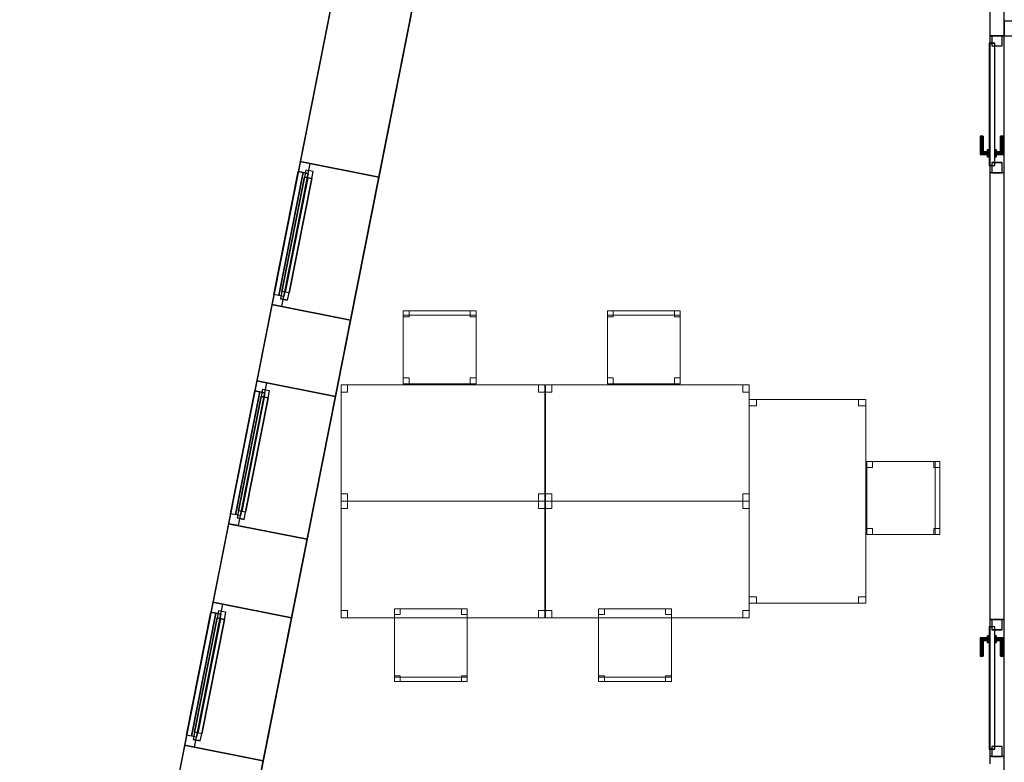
# Model space of a CAD drawing. Header units: metres. Extents: x 397.7 to 427.5, y 12.7 to 28.4.
# Tile 3 of 122: x 397.7 to 404.4, y 18.4 to 23.5. Entities that reach past the tile are written whole.
import ezdxf

# ---------------------------------------------------------------- set-up
doc = ezdxf.new("R2010")
doc.units = ezdxf.units.M
doc.layers.add('01_CARPINTERIA', color=5, linetype='Continuous', lineweight=25, true_color=0x0000ff)
doc.layers.add('01_SUELOS', color=7, linetype='Continuous', lineweight=25, true_color=0x007f00)
for name, color, linetype, lineweight in [('02_MOBILIARIO', 7, 'Continuous', 18), ('A-DETL-____-MBND', 7, 'Continuous', 18), ('A-GENM-____-OTLN', 7, 'Continuous', 18), ('A-WALL-____-MCUT', 7, 'Continuous', 25), ('A-WALL-____-OTLN', 7, 'Continuous', 25)]:
    doc.layers.add(name, color=color, linetype=linetype, lineweight=lineweight)

# ---------------------------------------------------------------- blocks, each defined once
blk = doc.blocks.new('Family - Taula 140X80_P5-151209-08_CLI_AIGUA_P5')
at = {"layer": 'A-DETL-____-MBND', "color": 253, "true_color": 0xaaaaaa}
for p, q in [((0, 0), (0, 0.8001)), ((0, 0.8001), (1.3973, 0.8001)), ((1.3973, 0.8001), (0, 0.8001)), ((0, 0.8001), (0, 0)), ((0, 0.7501), (0, 0.8001)), ((0, 0.8001), (0.0437, 0.8001)), ((0.0437, 0.8001), (0, 0.8001)), ((0, 0.8001), (0, 0.7501)), ((0.0437, 0.7501), (0, 0.7501)), ((0, 0.7501), (0.0437, 0.7501)), ((0.0437, 0.8001), (0.0437, 0.7501)), ((0.0437, 0.7501), (0.0437, 0.8001)), ((1.3536, 0.7501), (1.3536, 0.8001)), ((1.3536, 0.8001), (1.3973, 0.8001)), ((1.3973, 0.8001), (1.3536, 0.8001)), ((1.3536, 0.8001), (1.3536, 0.7501)), ((1.3973, 0.7501), (1.3536, 0.7501)), ((1.3536, 0.7501), (1.3973, 0.7501)), ((1.3973, 0.8001), (1.3973, 0.7501)), ((1.3973, 0.7501), (1.3973, 0.8001)), ((1.3973, 0.8001), (1.3973, 0)), ((1.3973, 0), (1.3973, 0.8001)), ((0, 0), (0, 0.05)), ((0, 0.05), (0.0437, 0.05)), ((0.0437, 0.05), (0, 0.05)), ((0, 0.05), (0, 0)), ((1.3973, 0), (0, 0)), ((0, 0), (1.3973, 0)), ((0.0437, 0), (0, 0)), ((0, 0), (0.0437, 0)), ((0.0437, 0.05), (0.0437, 0)), ((0.0437, 0), (0.0437, 0.05)), ((1.3536, 0), (1.3536, 0.05)), ((1.3536, 0.05), (1.3973, 0.05)), ((1.3973, 0.05), (1.3536, 0.05)), ((1.3536, 0.05), (1.3536, 0)), ((1.3973, 0), (1.3536, 0)), ((1.3536, 0), (1.3973, 0)), ((1.3973, 0.05), (1.3973, 0)), ((1.3973, 0), (1.3973, 0.05))]:
    blk.add_line(p, q, dxfattribs=at)
blk = doc.blocks.new('Family - Cadira d_Oficina_P5-151225-08_CLI_AIGUA_P5')
at = {"layer": 'A-DETL-____-MBND', "color": 253, "true_color": 0xaaaaaa}
for p, q in [((0, 0), (0, 0.5)), ((0, 0.5), (0.5, 0.5)), ((0.5, 0.5), (0, 0.5)), ((0, 0.5), (0, 0)), ((0, 0.47), (0, 0.5)), ((0, 0.5), (0.5, 0.5)), ((0, 0.5), (0, 0.47)), ((0.5, 0.5), (0, 0.5)), ((0, 0.46), (0, 0.5)), ((0, 0.5), (0.04, 0.5)), ((0, 0.5), (0, 0.46)), ((0.04, 0.5), (0, 0.5)), ((0.04, 0.5), (0.04, 0.46)), ((0.04, 0.46), (0.04, 0.5)), ((0.46, 0.46), (0.46, 0.5)), ((0.46, 0.5), (0.5, 0.5)), ((0.46, 0.5), (0.46, 0.46)), ((0.5, 0.5), (0.46, 0.5)), ((0.5, 0.5), (0.5, 0.46)), ((0.5, 0.46), (0.5, 0.5)), ((0.5, 0.5), (0.5, 0)), ((0.5, 0), (0.5, 0.5)), ((0.5, 0.5), (0.5, 0.47)), ((0.5, 0.47), (0.5, 0.5)), ((0.5, 0.47), (0, 0.47)), ((0, 0.47), (0.5, 0.47)), ((0.04, 0.46), (0, 0.46)), ((0, 0.46), (0.04, 0.46)), ((0.5, 0.46), (0.46, 0.46)), ((0.46, 0.46), (0.5, 0.46)), ((0, 0), (0, 0.04)), ((0, 0.04), (0.04, 0.04)), ((0, 0.04), (0, 0)), ((0.04, 0.04), (0, 0.04)), ((0.5, 0), (0, 0)), ((0.04, 0), (0, 0)), ((0, 0), (0.04, 0)), ((0.04, 0.04), (0.04, 0)), ((0.04, 0), (0.04, 0.04)), ((0.46, 0), (0.46, 0.04)), ((0.46, 0.04), (0.5, 0.04)), ((0.46, 0.04), (0.46, 0)), ((0.5, 0.04), (0.46, 0.04)), ((0.5, 0), (0.46, 0)), ((0.46, 0), (0.5, 0)), ((0.5, 0.04), (0.5, 0)), ((0.5, 0), (0.5, 0.04)), ((0, 0), (0.5, 0))]:
    blk.add_line(p, q, dxfattribs=at)
blk = doc.blocks.new('Family - Evans P5-151227-08_CLI_AIGUA_P5')
at = {"layer": 'A-WALL-____-MCUT', "color": 253, "true_color": 0xaaaaaa}
for p, q in [((0.8878, 0.1), (0, 0.1)), ((0, 0.1), (0, 0)), ((0.8878, 0), (0.8878, 0.1)), ((0, 0), (0.8878, 0))]:
    blk.add_line(p, q, dxfattribs=at)
at = {"layer": 'A-WALL-____-OTLN', "color": 253, "true_color": 0xaaaaaa}
for p, q in [((0.8878, 0.1), (0, 0.1)), ((0, 0.1), (0, 0)), ((0.8878, 0), (0.8878, 0.1)), ((0, 0), (0.8878, 0))]:
    blk.add_line(p, q, dxfattribs=at)
at = {"layer": 'A-WALL-____-OTLN', "color": 253, "lineweight": 18, "true_color": 0xaaaaaa}
blk.add_line((0, 0), (0.8878, 0), dxfattribs=at)
blk = doc.blocks.new('Family - LONDR55-XX_ZZ-ARQ-CAA-M3D-Londres55-151333-08_CLI_AIGUA_P5')
at = {"layer": '01_CARPINTERIA', "color": 161, "true_color": 0xaaaaff}
for p, q in [((0.1263, 0.1487), (0.125, 0.15)), ((0.125, 0.15), (0.125, 0.1)), ((0.125, 0.15), (0.1263, 0.1487)), ((0.25, 0.15), (0.125, 0.15)), ((0.13, 0.145), (0.1263, 0.1487)), ((0.1263, 0.1487), (0.1263, 0.1)), ((0.1263, 0.1487), (0.1263, 0.1)), ((0.1263, 0.1487), (0.13, 0.145)), ((0.25, 0.1487), (0.1263, 0.1487)), ((0.25, 0.1487), (0.1263, 0.1487)), ((0.135, 0.14), (0.13, 0.145)), ((0.13, 0.145), (0.13, 0.1)), ((0.13, 0.145), (0.13, 0.1)), ((0.13, 0.145), (0.135, 0.14)), ((0.25, 0.145), (0.13, 0.145)), ((0.25, 0.145), (0.13, 0.145)), ((0.135, 0.1), (0.135, 0.14)), ((0.135, 0.14), (0.135, 0.1)), ((0.135, 0.14), (0.14, 0.135)), ((0.14, 0.135), (0.135, 0.14)), ((0.135, 0.14), (0.25, 0.14)), ((0.25, 0.14), (0.135, 0.14)), ((0.25, 0.1487), (0.25, 0.15)), ((0.25, 0.15), (0.25, 0.1487)), ((0.25, 0.145), (0.25, 0.1487)), ((0.25, 0.1487), (0.25, 0.145)), ((0.25, 0.145), (0.25, 0.14)), ((0.25, 0.14), (0.25, 0.145)), ((0.25, 0.14), (0.25, 0.135)), ((0.25, 0.135), (0.25, 0.14)), ((0.07, 0.07), (0, 0.07)), ((0, 0.07), (0, 0)), ((0.07, 0.07), (0, 0.07)), ((0, 0.07), (0, 0)), ((0.89, 0.09), (0.05, 0.09)), ((0.05, 0.09), (0.05, 0.05)), ((0.89, 0.09), (0.05, 0.09)), ((0.05, 0.09), (0.05, 0.05)), ((0.07, 0), (0.07, 0.07)), ((0.07, 0.07), (0.07, 0)), ((0.16, 0.1), (0.11, 0.1)), ((0.11, 0.1), (0.16, 0.1)), ((0.11, 0.1), (0.11, 0.09)), ((0.11, 0.09), (0.11, 0.1)), ((0.16, 0.09), (0.11, 0.09)), ((0.11, 0.09), (0.16, 0.09)), ((0.1263, 0.1), (0.125, 0.1)), ((0.125, 0.1), (0.1263, 0.1)), ((0.13, 0.1), (0.1263, 0.1)), ((0.1263, 0.1), (0.13, 0.1)), ((0.135, 0.1), (0.13, 0.1)), ((0.13, 0.1), (0.135, 0.1)), ((0.14, 0.1), (0.135, 0.1)), ((0.135, 0.1), (0.14, 0.1)), ((0.14, 0.135), (0.14, 0.1)), ((0.14, 0.135), (0.1437, 0.1313)), ((0.1437, 0.1313), (0.14, 0.135)), ((0.14, 0.135), (0.14, 0.1)), ((0.25, 0.135), (0.14, 0.135)), ((0.25, 0.135), (0.14, 0.135)), ((0.14, 0.1), (0.1437, 0.1)), ((0.1437, 0.1), (0.14, 0.1)), ((0.1437, 0.1313), (0.1437, 0.1)), ((0.1437, 0.1313), (0.145, 0.13)), ((0.145, 0.13), (0.1437, 0.1313)), ((0.1437, 0.1313), (0.1437, 0.1)), ((0.25, 0.1313), (0.1437, 0.1313)), ((0.25, 0.1313), (0.1437, 0.1313)), ((0.1437, 0.1), (0.145, 0.1)), ((0.145, 0.1), (0.1437, 0.1)), ((0.145, 0.13), (0.145, 0.1)), ((0.25, 0.13), (0.145, 0.13)), ((0.16, 0.1), (0.16, 0.09)), ((0.16, 0.1), (0.16, 0.09)), ((0.25, 0.135), (0.25, 0.1313)), ((0.25, 0.1313), (0.25, 0.135)), ((0.25, 0.1313), (0.25, 0.13)), ((0.25, 0.13), (0.25, 0.1313)), ((0.94, 0.07), (0.87, 0.07)), ((0.87, 0.07), (0.87, 0)), ((0.94, 0.07), (0.87, 0.07)), ((0.87, 0.07), (0.87, 0)), ((0.89, 0.05), (0.89, 0.09)), ((0.89, 0.09), (0.89, 0.05)), ((0.94, 0), (0.94, 0.07)), ((0.94, 0.07), (0.94, 0)), ((0, 0), (0.07, 0)), ((0, 0), (0.07, 0)), ((0.05, 0.05), (0.89, 0.05)), ((0.05, 0.05), (0.89, 0.05)), ((0.11, 0.05), (0.16, 0.05)), ((0.16, 0.05), (0.11, 0.05)), ((0.11, 0.05), (0.11, 0.04)), ((0.11, 0.04), (0.11, 0.05)), ((0.11, 0.04), (0.16, 0.04)), ((0.16, 0.04), (0.11, 0.04)), ((0.1263, 0.04), (0.125, 0.04)), ((0.125, 0.04), (0.1263, 0.04)), ((0.125, 0.04), (0.125, -0.01)), ((0.13, 0.04), (0.1263, 0.04)), ((0.1263, 0.04), (0.13, 0.04)), ((0.1263, 0.04), (0.1263, -0.0087)), ((0.1263, 0.04), (0.1263, -0.0087)), ((0.13, 0.04), (0.135, 0.04)), ((0.135, 0.04), (0.13, 0.04)), ((0.13, 0.04), (0.13, -0.005)), ((0.13, 0.04), (0.13, -0.005)), ((0.135, 0), (0.13, -0.005)), ((0.135, 0.04), (0.14, 0.04)), ((0.14, 0.04), (0.135, 0.04)), ((0.135, 0), (0.135, 0.04)), ((0.135, 0.04), (0.135, 0)), ((0.14, 0.005), (0.135, 0)), ((0.135, 0), (0.14, 0.005)), ((0.25, 0), (0.135, 0)), ((0.135, 0), (0.25, 0)), ((0.14, 0.04), (0.1437, 0.04)), ((0.1437, 0.04), (0.14, 0.04)), ((0.14, 0.04), (0.14, 0.005)), ((0.14, 0.04), (0.14, 0.005)), ((0.1437, 0.0087), (0.14, 0.005)), ((0.14, 0.005), (0.1437, 0.0087)), ((0.14, 0.005), (0.25, 0.005)), ((0.14, 0.005), (0.25, 0.005)), ((0.1437, 0.04), (0.145, 0.04)), ((0.145, 0.04), (0.1437, 0.04)), ((0.1437, 0.04), (0.1437, 0.0087)), ((0.1437, 0.04), (0.1437, 0.0087)), ((0.145, 0.01), (0.1437, 0.0087)), ((0.1437, 0.0087), (0.145, 0.01)), ((0.1437, 0.0087), (0.25, 0.0087)), ((0.1437, 0.0087), (0.25, 0.0087)), ((0.145, 0.04), (0.145, 0.01)), ((0.145, 0.01), (0.25, 0.01)), ((0.16, 0.05), (0.16, 0.04)), ((0.16, 0.05), (0.16, 0.04)), ((0.25, 0.0087), (0.25, 0.01)), ((0.25, 0.01), (0.25, 0.0087)), ((0.25, 0.005), (0.25, 0.0087)), ((0.25, 0.0087), (0.25, 0.005)), ((0.25, 0.005), (0.25, 0)), ((0.25, 0), (0.25, 0.005)), ((0.25, 0), (0.25, -0.005)), ((0.25, -0.005), (0.25, 0)), ((0.87, 0), (0.94, 0)), ((0.87, 0), (0.94, 0)), ((0.125, -0.01), (0.1263, -0.0087)), ((0.1263, -0.0087), (0.125, -0.01)), ((0.125, -0.01), (0.25, -0.01)), ((0.1263, -0.0087), (0.13, -0.005)), ((0.13, -0.005), (0.1263, -0.0087)), ((0.1263, -0.0087), (0.25, -0.0087)), ((0.1263, -0.0087), (0.25, -0.0087)), ((0.13, -0.005), (0.135, 0)), ((0.13, -0.005), (0.25, -0.005)), ((0.13, -0.005), (0.25, -0.005)), ((0.25, -0.005), (0.25, -0.0087)), ((0.25, -0.0087), (0.25, -0.005)), ((0.25, -0.0087), (0.25, -0.01)), ((0.25, -0.01), (0.25, -0.0087))]:
    blk.add_line(p, q, dxfattribs=at)
blk = doc.blocks.new('Family - Porta P5-151334-08_CLI_AIGUA_P5')
blk.add_blockref('Family - LONDR55-XX_ZZ-ARQ-CAA-M3D-Londres55-151333-08_CLI_AIGUA_P5', (0, 0))
blk = doc.blocks.new('Family - Cadira d_Oficina_P5-151350-08_CLI_AIGUA_P5')
at = {"layer": 'A-DETL-____-MBND', "color": 253, "true_color": 0xaaaaaa}
for p, q in [((0, 0), (0, 0.5)), ((0, 0.5), (0.5, 0.5)), ((0.5, 0.5), (0, 0.5)), ((0, 0.5), (0, 0)), ((0, 0.46), (0, 0.5)), ((0, 0.5), (0.04, 0.5)), ((0, 0.5), (0, 0.46)), ((0.04, 0.5), (0, 0.5)), ((0, 0.47), (0, 0.5)), ((0, 0.5), (0.5, 0.5)), ((0, 0.5), (0, 0.47)), ((0.5, 0.5), (0, 0.5)), ((0.04, 0.5), (0.04, 0.46)), ((0.04, 0.46), (0.04, 0.5)), ((0.46, 0.46), (0.46, 0.5)), ((0.46, 0.5), (0.5, 0.5)), ((0.46, 0.5), (0.46, 0.46)), ((0.5, 0.5), (0.46, 0.5)), ((0.5, 0.5), (0.5, 0)), ((0.5, 0), (0.5, 0.5)), ((0.5, 0.5), (0.5, 0.46)), ((0.5, 0.46), (0.5, 0.5)), ((0.5, 0.5), (0.5, 0.47)), ((0.5, 0.47), (0.5, 0.5)), ((0.5, 0.47), (0, 0.47)), ((0, 0.47), (0.5, 0.47)), ((0.04, 0.46), (0, 0.46)), ((0, 0.46), (0.04, 0.46)), ((0.5, 0.46), (0.46, 0.46)), ((0.46, 0.46), (0.5, 0.46)), ((0, 0), (0, 0.04)), ((0, 0.04), (0.04, 0.04)), ((0, 0.04), (0, 0)), ((0.04, 0.04), (0, 0.04)), ((0.5, 0), (0, 0)), ((0.04, 0), (0, 0)), ((0, 0), (0.04, 0)), ((0.04, 0.04), (0.04, 0)), ((0.04, 0), (0.04, 0.04)), ((0.46, 0), (0.46, 0.04)), ((0.46, 0.04), (0.5, 0.04)), ((0.46, 0.04), (0.46, 0)), ((0.5, 0.04), (0.46, 0.04)), ((0.5, 0), (0.46, 0)), ((0.46, 0), (0.5, 0)), ((0.5, 0.04), (0.5, 0)), ((0.5, 0), (0.5, 0.04)), ((0, 0), (0.5, 0))]:
    blk.add_line(p, q, dxfattribs=at)
blk = doc.blocks.new('Family - Cadira d_Oficina_P5-151402-08_CLI_AIGUA_P5')
at = {"layer": 'A-DETL-____-MBND', "color": 253, "true_color": 0xaaaaaa}
for p, q in [((0, 0.5), (0.04, 0.5)), ((0, 0.46), (0, 0.5)), ((0.04, 0.5), (0, 0.5)), ((0, 0.5), (0, 0.46)), ((0, 0), (0, 0.5)), ((0, 0.5), (0.5, 0.5)), ((0, 0.5), (0, 0)), ((0.5, 0.5), (0, 0.5)), ((0.04, 0.5), (0.04, 0.46)), ((0.04, 0.46), (0.04, 0.5)), ((0.46, 0.5), (0.5, 0.5)), ((0.46, 0.46), (0.46, 0.5)), ((0.5, 0.5), (0.46, 0.5)), ((0.46, 0.5), (0.46, 0.46)), ((0.5, 0.5), (0.5, 0)), ((0.5, 0), (0.5, 0.5)), ((0.5, 0.5), (0.5, 0.46)), ((0.5, 0.46), (0.5, 0.5)), ((0.04, 0.46), (0, 0.46)), ((0, 0.46), (0.04, 0.46)), ((0.5, 0.46), (0.46, 0.46)), ((0.46, 0.46), (0.5, 0.46)), ((0, 0.04), (0.04, 0.04)), ((0, 0), (0, 0.04)), ((0.04, 0.04), (0, 0.04)), ((0, 0.04), (0, 0)), ((0, 0.03), (0.5, 0.03)), ((0, 0), (0, 0.03)), ((0.5, 0.03), (0, 0.03)), ((0, 0.03), (0, 0)), ((0.5, 0), (0, 0)), ((0, 0), (0.5, 0)), ((0.5, 0), (0, 0)), ((0, 0), (0.5, 0)), ((0.04, 0), (0, 0)), ((0, 0), (0.04, 0)), ((0.04, 0.04), (0.04, 0)), ((0.04, 0), (0.04, 0.04)), ((0.46, 0.04), (0.5, 0.04)), ((0.46, 0), (0.46, 0.04)), ((0.5, 0.04), (0.46, 0.04)), ((0.46, 0.04), (0.46, 0)), ((0.5, 0), (0.46, 0)), ((0.5, 0.04), (0.5, 0)), ((0.5, 0), (0.5, 0.04)), ((0.5, 0.03), (0.5, 0)), ((0.5, 0), (0.5, 0.03)), ((0.46, 0), (0.5, 0))]:
    blk.add_line(p, q, dxfattribs=at)
blk = doc.blocks.new('Forma directa - LONDR55-XX_ZZ-ARQ-CAA-M3D-Londres55-151486-08_CLI_AIGUA_P5')
at = {"layer": '01_CARPINTERIA', "color": 161, "true_color": 0xaaaaff}
for p, q in [((0.07, 0.07), (0, 0.07)), ((0, 0.07), (0, 0)), ((0.07, 0.07), (0, 0.07)), ((0, 0.07), (0, 0)), ((0.1, 0.1), (0.05, 0.1)), ((0.05, 0.1), (0.05, 0.05)), ((0.1, 0.1), (0.05, 0.1)), ((0.05, 0.1), (0.05, 0.05)), ((0.07, 0), (0.07, 0.07)), ((0.07, 0.07), (0.07, 0)), ((0.07, 0.07), (0.93, 0.07)), ((0.93, 0.07), (0.07, 0.07)), ((0.07, 0.07), (0.07, 0)), ((0.07, 0), (0.07, 0.07)), ((0.1, 0.1), (0.9, 0.1)), ((0.9, 0.1), (0.1, 0.1)), ((0.1, 0.1), (0.1, 0.05)), ((0.1, 0.05), (0.1, 0.1)), ((0.1, 0.05), (0.1, 0.1)), ((0.1, 0.1), (0.1, 0.05)), ((0.9, 0.075), (0.1, 0.075)), ((0.9, 0.075), (0.1, 0.075)), ((0.9, 0.1), (0.9, 0.05)), ((0.9, 0.1), (0.9, 0.05)), ((0.95, 0.1), (0.9, 0.1)), ((0.9, 0.1), (0.9, 0.05)), ((0.95, 0.1), (0.9, 0.1)), ((0.9, 0.1), (0.9, 0.05)), ((1, 0.07), (0.93, 0.07)), ((0.93, 0.07), (0.93, 0)), ((1, 0.07), (0.93, 0.07)), ((0.93, 0.07), (0.93, 0)), ((0.93, 0.07), (0.93, 0)), ((0.93, 0.07), (0.93, 0)), ((0.95, 0.05), (0.95, 0.1)), ((0.95, 0.1), (0.95, 0.05)), ((1, 0), (1, 0.07)), ((1, 0.07), (1, 0)), ((0, 0), (0.07, 0)), ((0, 0), (0.07, 0)), ((0.05, 0.05), (0.1, 0.05)), ((0.05, 0.05), (0.1, 0.05)), ((0.93, 0.035), (0.07, 0.035)), ((0.07, 0.035), (0.93, 0.035)), ((0.07, 0), (0.93, 0)), ((0.93, 0), (0.07, 0)), ((0.1, 0.05), (0.9, 0.05)), ((0.9, 0.05), (0.1, 0.05)), ((0.9, 0.05), (0.95, 0.05)), ((0.9, 0.05), (0.95, 0.05)), ((0.93, 0), (1, 0)), ((0.93, 0), (1, 0))]:
    blk.add_line(p, q, dxfattribs=at)
blk = doc.blocks.new('Forma directa - Finestra P5-151487-08_CLI_AIGUA_P5')
blk.add_blockref('Forma directa - LONDR55-XX_ZZ-ARQ-CAA-M3D-Londres55-151486-08_CLI_AIGUA_P5', (0, 0))
blk = doc.blocks.new('Family - LONDR55-XX_ZZ-ARQ-CAA-M3D-Londres55-151501-08_CLI_AIGUA_P5')
at = {"layer": '01_CARPINTERIA', "color": 161, "true_color": 0xaaaaff}
for p, q in [((0.69, 0.1487), (0.69, 0.15)), ((0.69, 0.15), (0.69, 0.1487)), ((0.815, 0.15), (0.69, 0.15)), ((0.69, 0.145), (0.69, 0.1487)), ((0.69, 0.1487), (0.69, 0.145)), ((0.8137, 0.1487), (0.69, 0.1487)), ((0.8137, 0.1487), (0.69, 0.1487)), ((0.69, 0.14), (0.69, 0.145)), ((0.69, 0.145), (0.69, 0.14)), ((0.81, 0.145), (0.69, 0.145)), ((0.81, 0.145), (0.69, 0.145)), ((0.69, 0.135), (0.69, 0.14)), ((0.69, 0.14), (0.69, 0.135)), ((0.69, 0.14), (0.805, 0.14)), ((0.805, 0.14), (0.69, 0.14)), ((0.8, 0.135), (0.805, 0.14)), ((0.805, 0.14), (0.8, 0.135)), ((0.81, 0.145), (0.805, 0.14)), ((0.805, 0.14), (0.81, 0.145)), ((0.805, 0.14), (0.805, 0.1)), ((0.805, 0.1), (0.805, 0.14)), ((0.8137, 0.1487), (0.81, 0.145)), ((0.81, 0.145), (0.8137, 0.1487)), ((0.81, 0.1), (0.81, 0.145)), ((0.81, 0.1), (0.81, 0.145)), ((0.815, 0.15), (0.8137, 0.1487)), ((0.8137, 0.1487), (0.815, 0.15)), ((0.8137, 0.1), (0.8137, 0.1487)), ((0.8137, 0.1), (0.8137, 0.1487)), ((0.815, 0.1), (0.815, 0.15)), ((0.07, 0.07), (0, 0.07)), ((0, 0.07), (0, 0)), ((0.07, 0.07), (0, 0.07)), ((0, 0), (0, 0.07)), ((0.89, 0.09), (0.05, 0.09)), ((0.05, 0.09), (0.05, 0.05)), ((0.89, 0.09), (0.05, 0.09)), ((0.05, 0.05), (0.05, 0.09)), ((0.07, 0), (0.07, 0.07)), ((0.07, 0), (0.07, 0.07)), ((0.69, 0.135), (0.69, 0.1313)), ((0.69, 0.1313), (0.69, 0.135)), ((0.8, 0.135), (0.69, 0.135)), ((0.8, 0.135), (0.69, 0.135)), ((0.69, 0.1313), (0.69, 0.13)), ((0.69, 0.13), (0.69, 0.1313)), ((0.7963, 0.1313), (0.69, 0.1313)), ((0.7963, 0.1313), (0.69, 0.1313)), ((0.795, 0.13), (0.69, 0.13)), ((0.83, 0.1), (0.78, 0.1)), ((0.78, 0.1), (0.83, 0.1)), ((0.78, 0.09), (0.78, 0.1)), ((0.78, 0.09), (0.78, 0.1)), ((0.83, 0.09), (0.78, 0.09)), ((0.78, 0.09), (0.83, 0.09)), ((0.795, 0.13), (0.7963, 0.1313)), ((0.7963, 0.1313), (0.795, 0.13)), ((0.795, 0.1), (0.795, 0.13)), ((0.7963, 0.1), (0.795, 0.1)), ((0.795, 0.1), (0.7963, 0.1)), ((0.7963, 0.1313), (0.8, 0.135)), ((0.8, 0.135), (0.7963, 0.1313)), ((0.7963, 0.1), (0.7963, 0.1313)), ((0.7963, 0.1), (0.7963, 0.1313)), ((0.8, 0.1), (0.7963, 0.1)), ((0.7963, 0.1), (0.8, 0.1)), ((0.8, 0.1), (0.8, 0.135)), ((0.8, 0.1), (0.8, 0.135)), ((0.805, 0.1), (0.8, 0.1)), ((0.8, 0.1), (0.805, 0.1)), ((0.81, 0.1), (0.805, 0.1)), ((0.805, 0.1), (0.81, 0.1)), ((0.81, 0.1), (0.8137, 0.1)), ((0.8137, 0.1), (0.81, 0.1)), ((0.8137, 0.1), (0.815, 0.1)), ((0.815, 0.1), (0.8137, 0.1)), ((0.83, 0.09), (0.83, 0.1)), ((0.83, 0.1), (0.83, 0.09)), ((0.94, 0.07), (0.87, 0.07)), ((0.87, 0.07), (0.87, 0)), ((0.94, 0.07), (0.87, 0.07)), ((0.87, 0), (0.87, 0.07)), ((0.89, 0.05), (0.89, 0.09)), ((0.89, 0.05), (0.89, 0.09)), ((0.94, 0), (0.94, 0.07)), ((0.94, 0), (0.94, 0.07)), ((0, 0), (0.07, 0)), ((0, 0), (0.07, 0)), ((0.05, 0.05), (0.89, 0.05)), ((0.05, 0.05), (0.89, 0.05)), ((0.69, 0.0087), (0.69, 0.01)), ((0.69, 0.01), (0.69, 0.0087)), ((0.69, 0.01), (0.795, 0.01)), ((0.69, 0.005), (0.69, 0.0087)), ((0.69, 0.0087), (0.69, 0.005)), ((0.69, 0.0087), (0.7963, 0.0087)), ((0.69, 0.0087), (0.7963, 0.0087)), ((0.69, 0), (0.69, 0.005)), ((0.69, 0.005), (0.69, 0)), ((0.69, 0.005), (0.8, 0.005)), ((0.69, 0.005), (0.8, 0.005)), ((0.69, -0.005), (0.69, 0)), ((0.69, 0), (0.69, -0.005)), ((0.805, 0), (0.69, 0)), ((0.69, 0), (0.805, 0)), ((0.78, 0.05), (0.83, 0.05)), ((0.83, 0.05), (0.78, 0.05)), ((0.78, 0.04), (0.78, 0.05)), ((0.78, 0.04), (0.78, 0.05)), ((0.78, 0.04), (0.83, 0.04)), ((0.83, 0.04), (0.78, 0.04)), ((0.7963, 0.04), (0.795, 0.04)), ((0.795, 0.04), (0.7963, 0.04)), ((0.795, 0.01), (0.795, 0.04)), ((0.7963, 0.0087), (0.795, 0.01)), ((0.795, 0.01), (0.7963, 0.0087)), ((0.8, 0.04), (0.7963, 0.04)), ((0.7963, 0.04), (0.8, 0.04)), ((0.7963, 0.0087), (0.7963, 0.04)), ((0.7963, 0.0087), (0.7963, 0.04)), ((0.8, 0.005), (0.7963, 0.0087)), ((0.7963, 0.0087), (0.8, 0.005)), ((0.8, 0.04), (0.805, 0.04)), ((0.805, 0.04), (0.8, 0.04)), ((0.8, 0.005), (0.8, 0.04)), ((0.8, 0.005), (0.8, 0.04)), ((0.805, 0), (0.8, 0.005)), ((0.8, 0.005), (0.805, 0)), ((0.805, 0.04), (0.81, 0.04)), ((0.81, 0.04), (0.805, 0.04)), ((0.805, 0.04), (0.805, 0)), ((0.805, 0), (0.805, 0.04)), ((0.81, -0.005), (0.805, 0)), ((0.81, 0.04), (0.8137, 0.04)), ((0.8137, 0.04), (0.81, 0.04)), ((0.81, -0.005), (0.81, 0.04)), ((0.81, -0.005), (0.81, 0.04)), ((0.8137, 0.04), (0.815, 0.04)), ((0.815, 0.04), (0.8137, 0.04)), ((0.8137, -0.0087), (0.8137, 0.04)), ((0.8137, -0.0087), (0.8137, 0.04)), ((0.815, -0.01), (0.815, 0.04)), ((0.83, 0.04), (0.83, 0.05)), ((0.83, 0.05), (0.83, 0.04)), ((0.87, 0), (0.94, 0)), ((0.87, 0), (0.94, 0)), ((0.69, -0.005), (0.69, -0.0087)), ((0.69, -0.0087), (0.69, -0.005)), ((0.69, -0.005), (0.81, -0.005)), ((0.69, -0.005), (0.81, -0.005)), ((0.69, -0.0087), (0.69, -0.01)), ((0.69, -0.01), (0.69, -0.0087)), ((0.69, -0.0087), (0.8137, -0.0087)), ((0.69, -0.0087), (0.8137, -0.0087)), ((0.69, -0.01), (0.815, -0.01)), ((0.805, 0), (0.81, -0.005)), ((0.81, -0.005), (0.8137, -0.0087)), ((0.8137, -0.0087), (0.81, -0.005)), ((0.8137, -0.0087), (0.815, -0.01)), ((0.815, -0.01), (0.8137, -0.0087))]:
    blk.add_line(p, q, dxfattribs=at)
blk = doc.blocks.new('Family - Porta P5-151502-08_CLI_AIGUA_P5')
blk.add_blockref('Family - LONDR55-XX_ZZ-ARQ-CAA-M3D-Londres55-151501-08_CLI_AIGUA_P5', (0, 0))
blk = doc.blocks.new('Family - Taula 140X80_P5-151529-08_CLI_AIGUA_P5')
at = {"layer": 'A-DETL-____-MBND', "color": 253, "true_color": 0xaaaaaa}
for p, q in [((0, 0), (0, 0.8001)), ((0, 0.8001), (1.3973, 0.8001)), ((1.3973, 0.8001), (0, 0.8001)), ((0, 0.8001), (0, 0)), ((0, 0.7501), (0, 0.8001)), ((0, 0.8001), (0.0437, 0.8001)), ((0.0437, 0.8001), (0, 0.8001)), ((0, 0.8001), (0, 0.7501)), ((0.0437, 0.7501), (0, 0.7501)), ((0, 0.7501), (0.0437, 0.7501)), ((0.0437, 0.8001), (0.0437, 0.7501)), ((0.0437, 0.7501), (0.0437, 0.8001)), ((1.3536, 0.7501), (1.3536, 0.8001)), ((1.3536, 0.8001), (1.3973, 0.8001)), ((1.3973, 0.8001), (1.3536, 0.8001)), ((1.3536, 0.8001), (1.3536, 0.7501)), ((1.3973, 0.7501), (1.3536, 0.7501)), ((1.3536, 0.7501), (1.3973, 0.7501)), ((1.3973, 0.8001), (1.3973, 0)), ((1.3973, 0), (1.3973, 0.8001)), ((1.3973, 0.8001), (1.3973, 0.7501)), ((1.3973, 0.7501), (1.3973, 0.8001)), ((0, 0), (0, 0.05)), ((0, 0.05), (0.0437, 0.05)), ((0.0437, 0.05), (0, 0.05)), ((0, 0.05), (0, 0)), ((0.0437, 0), (0, 0)), ((0, 0), (0.0437, 0)), ((1.3973, 0), (0, 0)), ((0, 0), (1.3973, 0)), ((0.0437, 0.05), (0.0437, 0)), ((0.0437, 0), (0.0437, 0.05)), ((1.3536, 0), (1.3536, 0.05)), ((1.3536, 0.05), (1.3973, 0.05)), ((1.3973, 0.05), (1.3536, 0.05)), ((1.3536, 0.05), (1.3536, 0)), ((1.3973, 0), (1.3536, 0)), ((1.3536, 0), (1.3973, 0)), ((1.3973, 0.05), (1.3973, 0)), ((1.3973, 0), (1.3973, 0.05))]:
    blk.add_line(p, q, dxfattribs=at)
blk = doc.blocks.new('Forma directa - Finestra P5-151551-08_CLI_AIGUA_P5')
blk.add_blockref('Forma directa - LONDR55-XX_ZZ-ARQ-CAA-M3D-Londres55-151486-08_CLI_AIGUA_P5', (0, 0))
blk = doc.blocks.new('Family - Mampara P5-151608-08_CLI_AIGUA_P5')
at = {"layer": 'A-WALL-____-MCUT', "color": 253, "true_color": 0xaaaaaa}
for p, q in [((5.3609, 0.1), (5.3109, 0.1)), ((5.3609, 0), (5.3609, 0.1)), ((6.3009, 0.1), (6.3009, 0)), ((9.3688, 0.1), (6.3009, 0.1)), ((9.3688, 0), (9.3688, 0.1)), ((5.1609, 0), (5.3609, 0)), ((6.3009, 0), (9.3688, 0))]:
    blk.add_line(p, q, dxfattribs=at)
at = {"layer": 'A-WALL-____-OTLN', "color": 253, "true_color": 0xaaaaaa}
for p, q in [((10.3088, 0.1), (5.3109, 0.1)), ((5.3609, 0), (5.3609, 0.1)), ((6.3009, 0.1), (5.3609, 0.1)), ((6.3009, 0), (6.3009, 0.1)), ((9.3688, 0), (9.3688, 0.1)), ((10.3088, 0.1), (9.3688, 0.1)), ((10.3088, 0), (10.3088, 0.1)), ((10.3088, 0), (10.3088, 0.1)), ((0, 0), (10.3088, 0)), ((5.3609, 0), (6.3009, 0)), ((9.3688, 0), (10.3088, 0))]:
    blk.add_line(p, q, dxfattribs=at)
at = {"layer": 'A-WALL-____-OTLN', "color": 253, "lineweight": 18, "true_color": 0xaaaaaa}
blk.add_line((0, 0), (10.3088, 0), dxfattribs=at)
blk = doc.blocks.new('Family - Vano porta P5-151610-08_CLI_AIGUA_P5')
at = {"layer": 'A-GENM-____-OTLN', "color": 253, "true_color": 0xaaaaaa}
for p, q in [((404.437, 23.4195), (404.337, 23.4195)), ((404.337, 23.4195), (404.337, 22.4795)), ((404.337, 22.4795), (404.337, 23.4195)), ((404.337, 23.4195), (404.437, 23.4195)), ((404.437, 22.4795), (404.437, 23.4195)), ((404.437, 23.4195), (404.437, 22.4795)), ((404.337, 22.4795), (404.437, 22.4795)), ((404.337, 22.4795), (404.437, 22.4795))]:
    blk.add_line(p, q, dxfattribs=at)
blk = doc.blocks.new('Family - Vano porta P5-151614-08_CLI_AIGUA_P5')
at = {"layer": 'A-GENM-____-OTLN', "color": 253, "true_color": 0xaaaaaa}
for p, q in [((404.437, 19.4115), (404.337, 19.4115)), ((404.337, 19.4115), (404.337, 18.4715)), ((404.337, 18.4715), (404.337, 19.4115)), ((404.337, 19.4115), (404.437, 19.4115)), ((404.437, 18.4715), (404.437, 19.4115)), ((404.437, 19.4115), (404.437, 18.4715)), ((404.337, 18.4715), (404.437, 18.4715)), ((404.337, 18.4715), (404.437, 18.4715))]:
    blk.add_line(p, q, dxfattribs=at)
blk = doc.blocks.new('Family - Façana nord-oest P5-151634-08_CLI_AIGUA_P5')
at = {"layer": 'A-WALL-____-MCUT', "color": 253, "true_color": 0xaaaaaa}
for p, q in [((5.7821, 0.55), (4.1803, 0.55)), ((5.7821, 0), (5.7821, 0.55)), ((6.7821, 0.55), (6.7821, 0)), ((7.3165, 0.55), (6.7821, 0.55)), ((7.3165, 0), (7.3165, 0.55)), ((8.3165, 0.55), (8.3165, 0)), ((8.8665, 0.55), (8.3165, 0.55)), ((8.8665, 0), (8.8665, 0.55)), ((11.449, 0.55), (9.8665, 0.55)), ((9.8665, 0.55), (9.8665, 0)), ((4.1803, 0), (5.7821, 0)), ((6.7821, 0), (7.3165, 0)), ((8.3165, 0), (8.8665, 0)), ((9.8665, 0), (11.449, 0))]:
    blk.add_line(p, q, dxfattribs=at)
at = {"layer": 'A-WALL-____-OTLN', "color": 253, "true_color": 0xaaaaaa}
for p, q in [((15.5778, 0.55), (-0.109, 0.55)), ((6.7821, 0.55), (5.7821, 0.55)), ((5.7821, 0.55), (5.7821, 0)), ((6.7821, 0), (6.7821, 0.55)), ((8.3165, 0.55), (7.3165, 0.55)), ((7.3165, 0.55), (7.3165, 0)), ((8.3165, 0), (8.3165, 0.55)), ((9.8665, 0.55), (8.8665, 0.55)), ((8.8665, 0.55), (8.8665, 0)), ((9.8665, 0), (9.8665, 0.55)), ((0, 0), (15.6867, 0)), ((5.7821, 0), (6.7821, 0)), ((8.8665, 0), (9.8665, 0)), ((7.3165, 0), (8.3165, 0))]:
    blk.add_line(p, q, dxfattribs=at)
at = {"layer": 'A-WALL-____-OTLN', "color": 253, "lineweight": 18, "true_color": 0xaaaaaa}
blk.add_line((0, 0), (15.6867, 0), dxfattribs=at)
blk = doc.blocks.new('Family - Vano finestra P5-151636-08_CLI_AIGUA_P5')
at = {"layer": 'A-GENM-____-OTLN', "color": 253, "true_color": 0xaaaaaa}
for p, q in [((399.3078, 21.0513), (399.1134, 20.0704)), ((399.1134, 20.0704), (399.3078, 21.0513)), ((399.8473, 20.9444), (399.3078, 21.0513)), ((399.8473, 20.9444), (399.3078, 21.0513)), ((399.653, 19.9635), (399.8473, 20.9444)), ((399.8473, 20.9444), (399.653, 19.9635)), ((399.1134, 20.0704), (399.653, 19.9635)), ((399.653, 19.9635), (399.1134, 20.0704))]:
    blk.add_line(p, q, dxfattribs=at)
blk = doc.blocks.new('Family - Vano finestra P5-151640-08_CLI_AIGUA_P5')
at = {"layer": 'A-GENM-____-OTLN', "color": 253, "true_color": 0xaaaaaa}
for p, q in [((399.0066, 19.5309), (398.8122, 18.5499)), ((398.8122, 18.5499), (399.0066, 19.5309)), ((399.5461, 19.424), (399.0066, 19.5309)), ((399.5461, 19.424), (399.0066, 19.5309)), ((399.3517, 18.443), (399.5461, 19.424)), ((399.5461, 19.424), (399.3517, 18.443)), ((398.8122, 18.5499), (399.3517, 18.443)), ((399.3517, 18.443), (398.8122, 18.5499))]:
    blk.add_line(p, q, dxfattribs=at)
blk = doc.blocks.new('Family - Vano finestra P5-151648-08_CLI_AIGUA_P5')
at = {"layer": 'A-GENM-____-OTLN', "color": 253, "true_color": 0xaaaaaa}
for p, q in [((399.606, 22.5564), (399.4117, 21.5755)), ((399.4117, 21.5755), (399.606, 22.5564)), ((400.1455, 22.4496), (399.606, 22.5564)), ((400.1455, 22.4496), (399.606, 22.5564)), ((399.9512, 21.4686), (400.1455, 22.4496)), ((400.1455, 22.4496), (399.9512, 21.4686)), ((399.4117, 21.5755), (399.9512, 21.4686)), ((399.9512, 21.4686), (399.4117, 21.5755))]:
    blk.add_line(p, q, dxfattribs=at)
blk = doc.blocks.new('Family - Evans P5-151652-08_CLI_AIGUA_P5')
at = {"layer": 'A-WALL-____-MCUT', "color": 253, "true_color": 0xaaaaaa}
for p, q in [((1.74, 0.1), (0, 0.1)), ((0, 0.1), (0, 0)), ((1.74, 0), (1.74, 0.1)), ((0, 0), (1.74, 0))]:
    blk.add_line(p, q, dxfattribs=at)
at = {"layer": 'A-WALL-____-OTLN', "color": 253, "true_color": 0xaaaaaa}
for p, q in [((3.07, 0.1), (0, 0.1)), ((0, 0.1), (0, 0)), ((1.74, 0), (1.74, 0.1)), ((3.07, 0.1), (1.74, 0.1)), ((3.07, 0), (3.07, 0.1)), ((3.07, 0), (3.07, 0.1)), ((0, 0), (3.07, 0)), ((1.74, 0), (3.07, 0))]:
    blk.add_line(p, q, dxfattribs=at)
at = {"layer": 'A-WALL-____-OTLN', "color": 253, "lineweight": 18, "true_color": 0xaaaaaa}
blk.add_line((0, 0), (3.07, 0), dxfattribs=at)
blk = doc.blocks.new('Family - Cadira d_Oficina_P5-151681-08_CLI_AIGUA_P5')
at = {"layer": 'A-DETL-____-MBND', "color": 253, "true_color": 0xaaaaaa}
for p, q in [((0, 0.46), (0, 0.5)), ((0, 0.5), (0.04, 0.5)), ((0.04, 0.5), (0, 0.5)), ((0, 0.5), (0, 0.46)), ((0, 0), (0, 0.5)), ((0, 0.5), (0.5, 0.5)), ((0.5, 0.5), (0, 0.5)), ((0, 0.5), (0, 0)), ((0.04, 0.5), (0.04, 0.46)), ((0.04, 0.46), (0.04, 0.5)), ((0.46, 0.46), (0.46, 0.5)), ((0.46, 0.5), (0.5, 0.5)), ((0.5, 0.5), (0.46, 0.5)), ((0.46, 0.5), (0.46, 0.46)), ((0.47, 0), (0.47, 0.5)), ((0.47, 0.5), (0.5, 0.5)), ((0.5, 0.5), (0.47, 0.5)), ((0.47, 0.5), (0.47, 0)), ((0.5, 0.5), (0.5, 0)), ((0.5, 0), (0.5, 0.5)), ((0.5, 0.5), (0.5, 0.46)), ((0.5, 0.46), (0.5, 0.5)), ((0.5, 0.5), (0.5, 0)), ((0.5, 0), (0.5, 0.5)), ((0.04, 0.46), (0, 0.46)), ((0, 0.46), (0.04, 0.46)), ((0.5, 0.46), (0.46, 0.46)), ((0.46, 0.46), (0.5, 0.46)), ((0, 0), (0, 0.04)), ((0, 0.04), (0.04, 0.04)), ((0.04, 0.04), (0, 0.04)), ((0, 0.04), (0, 0)), ((0.04, 0), (0, 0)), ((0, 0), (0.04, 0)), ((0.5, 0), (0, 0)), ((0, 0), (0.5, 0)), ((0.04, 0.04), (0.04, 0)), ((0.04, 0), (0.04, 0.04)), ((0.46, 0), (0.46, 0.04)), ((0.46, 0.04), (0.5, 0.04)), ((0.5, 0.04), (0.46, 0.04)), ((0.46, 0.04), (0.46, 0)), ((0.5, 0), (0.46, 0)), ((0.46, 0), (0.5, 0)), ((0.5, 0), (0.47, 0)), ((0.5, 0.04), (0.5, 0)), ((0.5, 0), (0.5, 0.04)), ((0.47, 0), (0.5, 0))]:
    blk.add_line(p, q, dxfattribs=at)
blk = doc.blocks.new('Family - Paviment P5-151720-08_CLI_AIGUA_P5')
at = {"layer": '01_SUELOS', "color": 9, "true_color": 0xaad4aa}
for p, q in [((2.9635, 14.9576), (0, 0)), ((0, 0), (2.9635, 14.9576))]:
    blk.add_line(p, q, dxfattribs=at)
blk = doc.blocks.new('Forma directa - Finestra P5-151734-08_CLI_AIGUA_P5')
blk.add_blockref('Forma directa - LONDR55-XX_ZZ-ARQ-CAA-M3D-Londres55-151486-08_CLI_AIGUA_P5', (0, 0))
blk = doc.blocks.new('Family - Cadira d_Oficina_P5-151750-08_CLI_AIGUA_P5')
at = {"layer": 'A-DETL-____-MBND', "color": 253, "true_color": 0xaaaaaa}
for p, q in [((0, 0), (0, 0.5)), ((0, 0.5), (0.5, 0.5)), ((0, 0.5), (0, 0)), ((0.5, 0.5), (0, 0.5)), ((0, 0.5), (0.04, 0.5)), ((0, 0.46), (0, 0.5)), ((0.04, 0.5), (0, 0.5)), ((0, 0.5), (0, 0.46)), ((0.04, 0.5), (0.04, 0.46)), ((0.04, 0.46), (0.04, 0.5)), ((0.46, 0.5), (0.5, 0.5)), ((0.46, 0.46), (0.46, 0.5)), ((0.5, 0.5), (0.46, 0.5)), ((0.46, 0.5), (0.46, 0.46)), ((0.5, 0.5), (0.5, 0)), ((0.5, 0), (0.5, 0.5)), ((0.5, 0.5), (0.5, 0.46)), ((0.5, 0.46), (0.5, 0.5)), ((0.04, 0.46), (0, 0.46)), ((0, 0.46), (0.04, 0.46)), ((0.5, 0.46), (0.46, 0.46)), ((0.46, 0.46), (0.5, 0.46)), ((0, 0.04), (0.04, 0.04)), ((0, 0), (0, 0.04)), ((0.04, 0.04), (0, 0.04)), ((0, 0.04), (0, 0)), ((0, 0.03), (0.5, 0.03)), ((0, 0), (0, 0.03)), ((0.5, 0.03), (0, 0.03)), ((0, 0.03), (0, 0)), ((0.5, 0), (0, 0)), ((0, 0), (0.5, 0)), ((0.5, 0), (0, 0)), ((0, 0), (0.5, 0)), ((0.04, 0), (0, 0)), ((0, 0), (0.04, 0)), ((0.04, 0.04), (0.04, 0)), ((0.04, 0), (0.04, 0.04)), ((0.46, 0.04), (0.5, 0.04)), ((0.46, 0), (0.46, 0.04)), ((0.5, 0.04), (0.46, 0.04)), ((0.46, 0.04), (0.46, 0)), ((0.5, 0), (0.46, 0)), ((0.5, 0.04), (0.5, 0)), ((0.5, 0), (0.5, 0.04)), ((0.5, 0.03), (0.5, 0)), ((0.5, 0), (0.5, 0.03)), ((0.46, 0), (0.5, 0))]:
    blk.add_line(p, q, dxfattribs=at)
blk = doc.blocks.new('Family - Taula 140X80_P5-151796-08_CLI_AIGUA_P5')
at = {"layer": 'A-DETL-____-MBND', "color": 253, "true_color": 0xaaaaaa}
for p, q in [((0, 0.8001), (0.0437, 0.8001)), ((0, 0.7501), (0, 0.8001)), ((0.0437, 0.8001), (0, 0.8001)), ((0, 0.8001), (0, 0.7501)), ((0, 0.8001), (1.3973, 0.8001)), ((0, 0), (0, 0.8001)), ((1.3973, 0.8001), (0, 0.8001)), ((0, 0.8001), (0, 0)), ((0.0437, 0.7501), (0, 0.7501)), ((0, 0.7501), (0.0437, 0.7501)), ((0.0437, 0.8001), (0.0437, 0.7501)), ((0.0437, 0.7501), (0.0437, 0.8001)), ((1.3536, 0.8001), (1.3973, 0.8001)), ((1.3536, 0.7501), (1.3536, 0.8001)), ((1.3973, 0.8001), (1.3536, 0.8001)), ((1.3536, 0.8001), (1.3536, 0.7501)), ((1.3973, 0.7501), (1.3536, 0.7501)), ((1.3536, 0.7501), (1.3973, 0.7501)), ((1.3973, 0.8001), (1.3973, 0)), ((1.3973, 0), (1.3973, 0.8001)), ((1.3973, 0.8001), (1.3973, 0.7501)), ((1.3973, 0.7501), (1.3973, 0.8001)), ((0, 0.05), (0.0437, 0.05)), ((0, 0), (0, 0.05)), ((0.0437, 0.05), (0, 0.05)), ((0, 0.05), (0, 0)), ((0.0437, 0), (0, 0)), ((0, 0), (0.0437, 0)), ((0, 0), (1.3973, 0)), ((0.0437, 0.05), (0.0437, 0)), ((0.0437, 0), (0.0437, 0.05)), ((1.3536, 0.05), (1.3973, 0.05)), ((1.3536, 0), (1.3536, 0.05)), ((1.3973, 0.05), (1.3536, 0.05)), ((1.3536, 0.05), (1.3536, 0)), ((1.3973, 0), (1.3536, 0)), ((1.3536, 0), (1.3973, 0)), ((1.3973, 0.05), (1.3973, 0)), ((1.3973, 0), (1.3973, 0.05)), ((1.3973, 0), (0, 0))]:
    blk.add_line(p, q, dxfattribs=at)
blk = doc.blocks.new('Family - Taula 140X80_P5-151834-08_CLI_AIGUA_P5')
at = {"layer": 'A-DETL-____-MBND', "color": 253, "true_color": 0xaaaaaa}
for p, q in [((0, 0), (0, 1.3973)), ((0, 1.3973), (0.8001, 1.3973)), ((0, 1.3973), (0, 0)), ((0.8001, 1.3973), (0, 1.3973)), ((0, 1.3536), (0, 1.3973)), ((0, 1.3973), (0.05, 1.3973)), ((0, 1.3973), (0, 1.3536)), ((0.05, 1.3973), (0, 1.3973)), ((0.05, 1.3536), (0, 1.3536)), ((0, 1.3536), (0.05, 1.3536)), ((0.05, 1.3973), (0.05, 1.3536)), ((0.05, 1.3536), (0.05, 1.3973)), ((0.7501, 1.3536), (0.7501, 1.3973)), ((0.7501, 1.3973), (0.8001, 1.3973)), ((0.7501, 1.3973), (0.7501, 1.3536)), ((0.8001, 1.3973), (0.7501, 1.3973)), ((0.8001, 1.3536), (0.7501, 1.3536)), ((0.7501, 1.3536), (0.8001, 1.3536)), ((0.8001, 1.3973), (0.8001, 1.3536)), ((0.8001, 1.3536), (0.8001, 1.3973)), ((0.8001, 1.3973), (0.8001, 0)), ((0.8001, 0), (0.8001, 1.3973)), ((0, 0), (0, 0.0437)), ((0, 0.0437), (0.05, 0.0437)), ((0, 0.0437), (0, 0)), ((0.05, 0.0437), (0, 0.0437)), ((0.8001, 0), (0, 0)), ((0, 0), (0.8001, 0)), ((0.05, 0), (0, 0)), ((0, 0), (0.05, 0)), ((0.05, 0.0437), (0.05, 0)), ((0.05, 0), (0.05, 0.0437)), ((0.7501, 0), (0.7501, 0.0437)), ((0.7501, 0.0437), (0.8001, 0.0437)), ((0.8001, 0.0437), (0.7501, 0.0437)), ((0.7501, 0.0437), (0.7501, 0)), ((0.8001, 0), (0.7501, 0)), ((0.7501, 0), (0.8001, 0)), ((0.8001, 0), (0.8001, 0.0437)), ((0.8001, 0.0437), (0.8001, 0))]:
    blk.add_line(p, q, dxfattribs=at)
blk = doc.blocks.new('Family - Taula 140X80_P5-151978-08_CLI_AIGUA_P5')
at = {"layer": 'A-DETL-____-MBND', "color": 253, "true_color": 0xaaaaaa}
for p, q in [((0, 0.8001), (1.3973, 0.8001)), ((0, 0), (0, 0.8001)), ((1.3973, 0.8001), (0, 0.8001)), ((0, 0.8001), (0, 0)), ((0, 0.8001), (0.0437, 0.8001)), ((0, 0.7501), (0, 0.8001)), ((0.0437, 0.8001), (0, 0.8001)), ((0, 0.8001), (0, 0.7501)), ((0.0437, 0.7501), (0, 0.7501)), ((0, 0.7501), (0.0437, 0.7501)), ((0.0437, 0.8001), (0.0437, 0.7501)), ((0.0437, 0.7501), (0.0437, 0.8001)), ((1.3536, 0.8001), (1.3973, 0.8001)), ((1.3536, 0.7501), (1.3536, 0.8001)), ((1.3973, 0.8001), (1.3536, 0.8001)), ((1.3536, 0.8001), (1.3536, 0.7501)), ((1.3973, 0.7501), (1.3536, 0.7501)), ((1.3536, 0.7501), (1.3973, 0.7501)), ((1.3973, 0.8001), (1.3973, 0.7501)), ((1.3973, 0.7501), (1.3973, 0.8001)), ((1.3973, 0.8001), (1.3973, 0)), ((1.3973, 0), (1.3973, 0.8001)), ((0, 0.05), (0.0437, 0.05)), ((0, 0), (0, 0.05)), ((0.0437, 0.05), (0, 0.05)), ((0, 0.05), (0, 0)), ((0, 0), (1.3973, 0)), ((0.0437, 0), (0, 0)), ((0, 0), (0.0437, 0)), ((0.0437, 0.05), (0.0437, 0)), ((0.0437, 0), (0.0437, 0.05)), ((1.3536, 0.05), (1.3973, 0.05)), ((1.3536, 0), (1.3536, 0.05)), ((1.3973, 0.05), (1.3536, 0.05)), ((1.3536, 0.05), (1.3536, 0)), ((1.3973, 0), (1.3536, 0)), ((1.3536, 0), (1.3973, 0)), ((1.3973, 0.05), (1.3973, 0)), ((1.3973, 0), (1.3973, 0.05)), ((1.3973, 0), (0, 0))]:
    blk.add_line(p, q, dxfattribs=at)
blk = doc.blocks.new('LONDR55-XX_ZZ-ARQ-CAA-M3D-Londres55_ifc-1-08_CLI_AIGUA_P5')
at = {"layer": '01_CARPINTERIA', "color": 253, "lineweight": 18, "true_color": 0xaaaaaa}
for name, p, rotation in [('Family - Porta P5-151334-08_CLI_AIGUA_P5', (404.422, 22.4795), 90), ('Forma directa - Finestra P5-151734-08_CLI_AIGUA_P5', (399.606, 22.5564), 258.7933665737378), ('Forma directa - Finestra P5-151551-08_CLI_AIGUA_P5', (399.3078, 21.0513), 258.7933665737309), ('Forma directa - Finestra P5-151487-08_CLI_AIGUA_P5', (399.0066, 19.5309), 258.7933665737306), ('Family - Porta P5-151502-08_CLI_AIGUA_P5', (404.422, 18.4715), 90)]:
    blk.add_blockref(name, p, dxfattribs=dict(at, rotation=rotation))
at = {"layer": '01_SUELOS', "color": 253, "lineweight": 18, "true_color": 0xaaaaaa}
blk.add_blockref('Family - Paviment P5-151720-08_CLI_AIGUA_P5', (398.2952, 13.1106), dxfattribs=at)
at = {"layer": '02_MOBILIARIO', "color": 253, "lineweight": 18, "true_color": 0xaaaaaa}
for name, p in [('Family - Cadira d_Oficina_P5-151225-08_CLI_AIGUA_P5', (400.3123, 21.031)), ('Family - Cadira d_Oficina_P5-151350-08_CLI_AIGUA_P5', (401.7135, 21.031)), ('Family - Taula 140X80_P5-151796-08_CLI_AIGUA_P5', (399.8873, 20.2242)), ('Family - Taula 140X80_P5-151978-08_CLI_AIGUA_P5', (401.2885, 20.2242)), ('Family - Taula 140X80_P5-151834-08_CLI_AIGUA_P5', (402.687, 19.5248)), ('Family - Cadira d_Oficina_P5-151681-08_CLI_AIGUA_P5', (403.4937, 19.9971)), ('Family - Taula 140X80_P5-151209-08_CLI_AIGUA_P5', (399.8873, 19.4242)), ('Family - Taula 140X80_P5-151529-08_CLI_AIGUA_P5', (401.2885, 19.4242)), ('Family - Cadira d_Oficina_P5-151750-08_CLI_AIGUA_P5', (400.2519, 18.986)), ('Family - Cadira d_Oficina_P5-151402-08_CLI_AIGUA_P5', (401.653, 18.986))]:
    blk.add_blockref(name, p, dxfattribs=at)
at = {"layer": 'A-GENM-____-OTLN', "color": 253, "lineweight": 18, "true_color": 0xaaaaaa}
for name in ['Family - Vano porta P5-151610-08_CLI_AIGUA_P5', 'Family - Vano finestra P5-151648-08_CLI_AIGUA_P5', 'Family - Vano finestra P5-151636-08_CLI_AIGUA_P5', 'Family - Vano finestra P5-151640-08_CLI_AIGUA_P5', 'Family - Vano porta P5-151614-08_CLI_AIGUA_P5']:
    blk.add_blockref(name, (0, 0), dxfattribs=at)
at = {"layer": 'A-WALL-____-OTLN', "color": 253, "lineweight": 18, "true_color": 0xaaaaaa}
for name, p, rotation in [('Family - Façana nord-oest P5-151634-08_CLI_AIGUA_P5', (400.7297, 28.2282), 258.7933665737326), ('Family - Evans P5-151227-08_CLI_AIGUA_P5', (404.437, 23.4195), 90), ('Family - Mampara P5-151608-08_CLI_AIGUA_P5', (404.437, 13.1106), 90)]:
    blk.add_blockref(name, p, dxfattribs=dict(at, rotation=rotation))
blk.add_blockref('Family - Evans P5-151652-08_CLI_AIGUA_P5', (404.437, 23.4195), dxfattribs=at)

msp = doc.modelspace()

# ---------------------------------------------------------------- block references
at = {"lineweight": 5}
msp.add_blockref('LONDR55-XX_ZZ-ARQ-CAA-M3D-Londres55_ifc-1-08_CLI_AIGUA_P5', (0, 0), dxfattribs=at)

doc.saveas('drawing.dxf')
